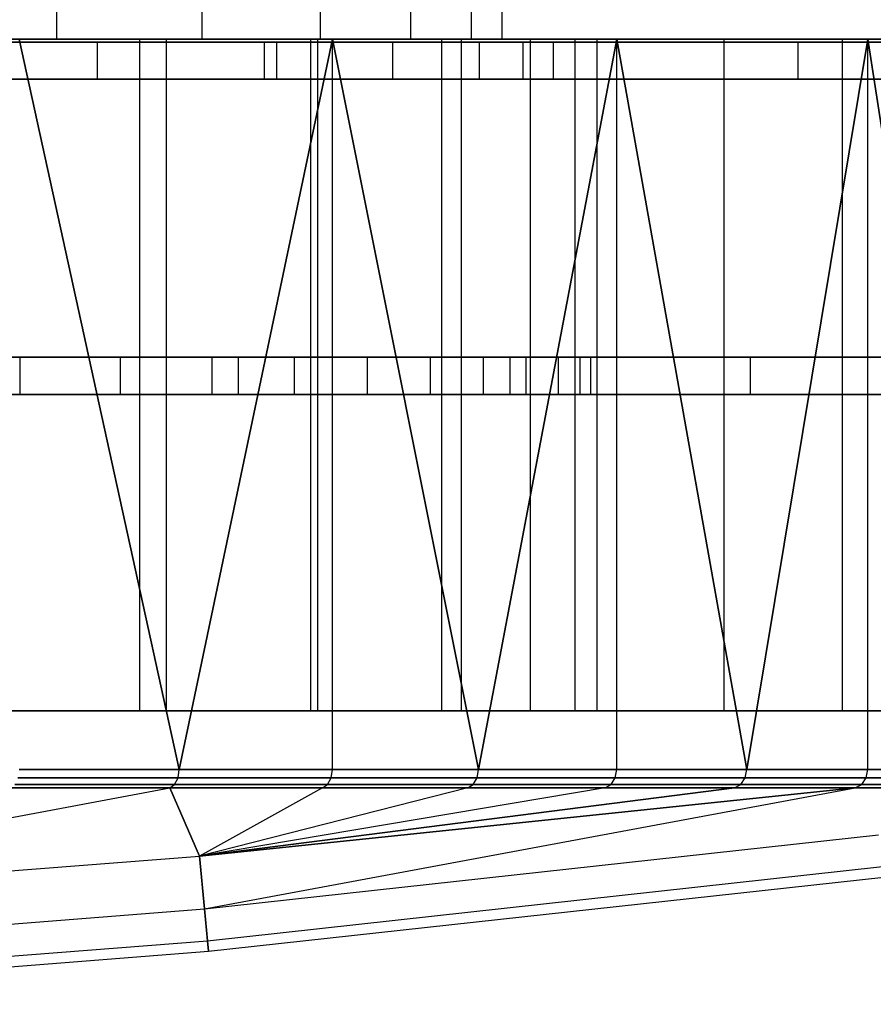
# Model space of a CAD drawing. Extents: x 0.04 to 7.12, y 0.02 to 2.11.
# Tile 15 of 17: x 5.53 to 6.43, y 0.07 to 1.1. Entities that reach past the tile are written whole.
import ezdxf

# ---------------------------------------------------------------- set-up
doc = ezdxf.new("R2010")
doc.units = 0
doc.header["$MEASUREMENT"] = 0
doc.layers.get('0').update_dxf_attribs({"color": 13, "linetype": 'CONTINUOUS'})

# ---------------------------------------------------------------- blocks, each defined once
blk = doc.blocks.new('LAMPA_KINKIET__REDNI_M_STL')
at = {"color": 0}
for p, q in [((5.5656, 1.0839, 5.0303), (5.5656, 2.0681, 5.0303)), ((5.5656, 1.0839, 5.0303), (5.5656, 2.0681, 5.0303)), ((5.5656, 1.0839, 2.1271), (5.5656, 2.0681, 2.1271)), ((5.5656, 1.0839, 2.1271), (5.5656, 2.0681, 2.1271)), ((5.7187, 1.0839, 4.7934), (5.7187, 2.0681, 4.7934)), ((5.7187, 1.0839, 4.7934), (5.7187, 2.0681, 4.7934)), ((5.7187, 1.0839, 2.3641), (5.7187, 2.0681, 2.3641)), ((5.7187, 1.0839, 2.3641), (5.7187, 2.0681, 2.3641)), ((5.8437, 1.0839, 4.5404), (5.8437, 2.0681, 4.5404)), ((5.8437, 1.0839, 4.5404), (5.8437, 2.0681, 4.5404)), ((5.8437, 1.0839, 2.6171), (5.8437, 2.0681, 2.6171)), ((5.8437, 1.0839, 2.6171), (5.8437, 2.0681, 2.6171)), ((5.9389, 1.0839, 4.2748), (5.9389, 2.0681, 4.2748)), ((5.9389, 1.0839, 4.2748), (5.9389, 2.0681, 4.2748)), ((5.9389, 1.0839, 2.8827), (5.9389, 2.0681, 2.8827)), ((5.9389, 1.0839, 2.8827), (5.9389, 2.0681, 2.8827)), ((6.003, 1.0839, 4.0001), (6.003, 2.0681, 4.0001)), ((6.003, 1.0839, 4.0001), (6.003, 2.0681, 4.0001)), ((6.003, 1.0839, 3.1574), (6.003, 2.0681, 3.1574)), ((6.003, 1.0839, 3.1574), (6.003, 2.0681, 3.1574)), ((6.0353, 1.0839, 3.7198), (6.0353, 2.0681, 3.7198)), ((6.0353, 1.0839, 3.4377), (6.0353, 2.0681, 3.4377)), ((6.0353, 1.0839, 3.7198), (6.0353, 2.0681, 3.7198)), ((6.0353, 1.0839, 3.4377), (6.0353, 2.0681, 3.4377)), ((5.3406, 1.0839, 0.5956), (5.681, 1.0839, 0.8249)), ((5.3406, 1.0839, 0.5956), (5.681, 1.0839, 0.8249)), ((5.3864, 1.0839, 5.2482), (5.5656, 1.0839, 5.0303)), ((5.5656, 1.0839, 2.1271), (5.3864, 1.0839, 1.9093)), ((5.5656, 1.0839, 2.1271), (5.3864, 1.0839, 1.9093)), ((5.3864, 1.0839, 5.2482), (5.5656, 1.0839, 5.0303)), ((5.6533, 1.0839, 5.0431), (5.4346, 1.0839, 5.312)), ((5.4346, 1.0839, 1.8455), (5.6533, 1.0839, 2.1143)), ((5.6533, 1.0839, 5.0431), (5.4346, 1.0839, 5.312)), ((5.4346, 1.0839, 1.8455), (5.6533, 1.0839, 2.1143)), ((5.8405, 1.0839, 6.2032), (5.5142, 1.0839, 6.4523)), ((5.8405, 1.0839, 6.2032), (5.5142, 1.0839, 6.4523)), ((5.6947, 0.3133, 0.7366), (5.5258, 1.0839, 0.6184)), ((5.5258, 1.0839, 0.6184), (5.8563, 1.0839, 0.8644)), ((5.6947, 0.3133, 0.7366), (5.5258, 1.0839, 0.6184)), ((5.5258, 1.0839, 6.5391), (5.6947, 0.3133, 6.4209)), ((5.8563, 1.0839, 6.2931), (5.5258, 1.0839, 6.5391)), ((5.5258, 1.0839, 6.5391), (5.6947, 0.3133, 6.4209)), ((5.8563, 1.0839, 6.2931), (5.5258, 1.0839, 6.5391)), ((5.5258, 1.0839, 0.6184), (5.8563, 1.0839, 0.8644)), ((5.5656, 1.0839, 5.0303), (5.7187, 1.0839, 4.7934)), ((5.7187, 1.0839, 2.3641), (5.5656, 1.0839, 2.1271)), ((5.7187, 1.0839, 2.3641), (5.5656, 1.0839, 2.1271)), ((5.5656, 1.0839, 5.0303), (5.7187, 1.0839, 4.7934)), ((5.6533, 0.3752, 5.0431), (5.6533, 1.0839, 5.0431)), ((5.8334, 1.0839, 4.747), (5.6533, 1.0839, 5.0431)), ((5.6533, 0.3752, 5.0431), (5.6533, 1.0839, 5.0431)), ((5.6533, 0.3752, 2.1143), (5.6533, 1.0839, 2.1143)), ((5.6533, 1.0839, 2.1143), (5.8334, 1.0839, 2.4105)), ((5.6533, 0.3752, 2.1143), (5.6533, 1.0839, 2.1143)), ((5.8334, 1.0839, 4.747), (5.6533, 1.0839, 5.0431)), ((5.6533, 1.0839, 2.1143), (5.8334, 1.0839, 2.4105)), ((5.681, 1.0839, 0.8249), (5.992, 1.0839, 1.0929)), ((5.681, 1.0839, 0.8249), (5.992, 1.0839, 1.0929)), ((5.681, 1.0839, 0.8249), (5.681, 0.3752, 0.8249)), ((5.681, 1.0839, 0.8249), (5.681, 0.3752, 0.8249)), ((5.8563, 1.0839, 0.8644), (5.6947, 0.3133, 0.7366)), ((5.8563, 1.0839, 0.8644), (5.6947, 0.3133, 0.7366)), ((5.6947, 0.3133, 6.4209), (5.8563, 1.0839, 6.2931)), ((5.6947, 0.3133, 6.4209), (5.8563, 1.0839, 6.2931)), ((5.7187, 1.0839, 4.7934), (5.8437, 1.0839, 4.5404)), ((5.8437, 1.0839, 2.6171), (5.7187, 1.0839, 2.3641)), ((5.8437, 1.0839, 2.6171), (5.7187, 1.0839, 2.3641)), ((5.7187, 1.0839, 4.7934), (5.8437, 1.0839, 4.5404)), ((5.8334, 0.3752, 4.747), (5.8334, 1.0839, 4.747)), ((5.9715, 1.0839, 4.4291), (5.8334, 1.0839, 4.747)), ((5.8334, 0.3752, 4.747), (5.8334, 1.0839, 4.747)), ((5.8334, 0.3752, 2.4105), (5.8334, 1.0839, 2.4105)), ((5.8334, 1.0839, 2.4105), (5.9715, 1.0839, 2.7284)), ((5.8334, 0.3752, 2.4105), (5.8334, 1.0839, 2.4105)), ((5.9715, 1.0839, 4.4291), (5.8334, 1.0839, 4.747)), ((5.8334, 1.0839, 2.4105), (5.9715, 1.0839, 2.7284)), ((6.135, 1.0839, 5.9173), (5.8405, 1.0839, 6.2032)), ((5.8405, 1.0839, 6.2032), (5.8405, 0.3752, 6.2032)), ((5.8405, 1.0839, 6.2032), (5.8405, 0.3752, 6.2032)), ((6.135, 1.0839, 5.9173), (5.8405, 1.0839, 6.2032)), ((5.8437, 1.0839, 4.5404), (5.9389, 1.0839, 4.2748)), ((5.9389, 1.0839, 2.8827), (5.8437, 1.0839, 2.6171)), ((5.9389, 1.0839, 2.8827), (5.8437, 1.0839, 2.6171)), ((5.8437, 1.0839, 4.5404), (5.9389, 1.0839, 4.2748)), ((6.0103, 0.3133, 1.0014), (5.8563, 1.0839, 0.8644)), ((5.8563, 1.0839, 0.8644), (6.156, 1.0839, 1.1472)), ((6.0103, 0.3133, 1.0014), (5.8563, 1.0839, 0.8644)), ((5.8563, 0.3133, 0.8644), (5.8563, 1.0839, 0.8644)), ((5.8563, 0.3133, 0.8644), (5.8563, 1.0839, 0.8644)), ((5.8563, 1.0839, 6.2931), (6.0103, 0.3133, 6.156)), ((6.156, 1.0839, 6.0103), (5.8563, 1.0839, 6.2931)), ((5.8563, 0.3133, 6.2931), (5.8563, 1.0839, 6.2931)), ((5.8563, 0.3133, 6.2931), (5.8563, 1.0839, 6.2931)), ((5.8563, 1.0839, 6.2931), (6.0103, 0.3133, 6.156)), ((6.156, 1.0839, 6.0103), (5.8563, 1.0839, 6.2931)), ((5.8563, 1.0839, 0.8644), (6.156, 1.0839, 1.1472)), ((5.9389, 1.0839, 4.2748), (6.003, 1.0839, 4.0001)), ((6.003, 1.0839, 3.1574), (5.9389, 1.0839, 2.8827)), ((6.003, 1.0839, 3.1574), (5.9389, 1.0839, 2.8827)), ((5.9389, 1.0839, 4.2748), (6.003, 1.0839, 4.0001)), ((5.9715, 0.3752, 4.4291), (5.9715, 1.0839, 4.4291)), ((6.065, 1.0839, 4.0954), (5.9715, 1.0839, 4.4291)), ((5.9715, 0.3752, 4.4291), (5.9715, 1.0839, 4.4291)), ((5.9715, 0.3752, 2.7284), (5.9715, 1.0839, 2.7284)), ((5.9715, 1.0839, 2.7284), (6.065, 1.0839, 3.0621)), ((5.9715, 0.3752, 2.7284), (5.9715, 1.0839, 2.7284)), ((6.065, 1.0839, 4.0954), (5.9715, 1.0839, 4.4291)), ((5.9715, 1.0839, 2.7284), (6.065, 1.0839, 3.0621)), ((5.992, 1.0839, 1.0929), (6.2691, 1.0839, 1.3958)), ((5.992, 1.0839, 1.0929), (6.2691, 1.0839, 1.3958)), ((5.992, 1.0839, 1.0929), (5.992, 0.3752, 1.0929)), ((5.992, 1.0839, 1.0929), (5.992, 0.3752, 1.0929)), ((6.003, 1.0839, 4.0001), (6.0353, 1.0839, 3.7198)), ((6.0353, 1.0839, 3.4377), (6.003, 1.0839, 3.1574)), ((6.0353, 1.0839, 3.4377), (6.003, 1.0839, 3.1574)), ((6.003, 1.0839, 4.0001), (6.0353, 1.0839, 3.7198)), ((6.156, 1.0839, 1.1472), (6.0103, 0.3133, 1.0014)), ((6.156, 1.0839, 1.1472), (6.0103, 0.3133, 1.0014)), ((6.0103, 0.3133, 6.156), (6.156, 1.0839, 6.0103)), ((6.0103, 0.3133, 6.156), (6.156, 1.0839, 6.0103)), ((6.0353, 1.0839, 3.7198), (6.0353, 1.0839, 3.4377)), ((6.0353, 1.0839, 3.7198), (6.0353, 1.0839, 3.4377)), ((6.065, 0.3752, 4.0954), (6.065, 1.0839, 4.0954)), ((6.1122, 1.0839, 3.752), (6.065, 1.0839, 4.0954)), ((6.065, 0.3752, 4.0954), (6.065, 1.0839, 4.0954)), ((6.065, 0.3752, 3.0621), (6.065, 1.0839, 3.0621)), ((6.065, 1.0839, 3.0621), (6.1122, 1.0839, 3.4054)), ((6.065, 0.3752, 3.0621), (6.065, 1.0839, 3.0621)), ((6.1122, 1.0839, 3.752), (6.065, 1.0839, 4.0954)), ((6.065, 1.0839, 3.0621), (6.1122, 1.0839, 3.4054)), ((6.1122, 0.3752, 3.752), (6.1122, 1.0839, 3.752)), ((6.1122, 0.3752, 3.4054), (6.1122, 1.0839, 3.4054)), ((6.1122, 1.0839, 3.4054), (6.1122, 1.0839, 3.752)), ((6.1122, 0.3752, 3.752), (6.1122, 1.0839, 3.752)), ((6.1122, 0.3752, 3.4054), (6.1122, 1.0839, 3.4054)), ((6.1122, 1.0839, 3.4054), (6.1122, 1.0839, 3.752)), ((6.3937, 1.0839, 5.5985), (6.135, 1.0839, 5.9173)), ((6.135, 1.0839, 5.9173), (6.135, 0.3752, 5.9173)), ((6.135, 1.0839, 5.9173), (6.135, 0.3752, 5.9173)), ((6.3937, 1.0839, 5.5985), (6.135, 1.0839, 5.9173)), ((6.2931, 0.3133, 1.3011), (6.156, 1.0839, 1.1472)), ((6.156, 1.0839, 1.1472), (6.4209, 1.0839, 1.4628)), ((6.2931, 0.3133, 1.3011), (6.156, 1.0839, 1.1472)), ((6.156, 0.3133, 1.1472), (6.156, 1.0839, 1.1472)), ((6.156, 0.3133, 1.1472), (6.156, 1.0839, 1.1472)), ((6.156, 1.0839, 6.0103), (6.2931, 0.3133, 5.8563)), ((6.4209, 1.0839, 5.6947), (6.156, 1.0839, 6.0103)), ((6.156, 0.3133, 6.0103), (6.156, 1.0839, 6.0103)), ((6.156, 0.3133, 6.0103), (6.156, 1.0839, 6.0103)), ((6.156, 1.0839, 6.0103), (6.2931, 0.3133, 5.8563)), ((6.4209, 1.0839, 5.6947), (6.156, 1.0839, 6.0103)), ((6.156, 1.0839, 1.1472), (6.4209, 1.0839, 1.4628)), ((6.2691, 1.0839, 1.3958), (6.5084, 1.0839, 1.7293)), ((6.2691, 1.0839, 1.3958), (6.5084, 1.0839, 1.7293)), ((6.2691, 1.0839, 1.3958), (6.2691, 0.3752, 1.3958)), ((6.2691, 1.0839, 1.3958), (6.2691, 0.3752, 1.3958)), ((6.4209, 1.0839, 1.4628), (6.2931, 0.3133, 1.3011)), ((6.4209, 1.0839, 1.4628), (6.2931, 0.3133, 1.3011)), ((6.2931, 0.3133, 5.8563), (6.4209, 1.0839, 5.6947)), ((6.2931, 0.3133, 5.8563), (6.4209, 1.0839, 5.6947)), ((6.6128, 1.0839, 5.2514), (6.3937, 1.0839, 5.5985)), ((6.3937, 1.0839, 5.5985), (6.3937, 0.3752, 5.5985)), ((6.3937, 1.0839, 5.5985), (6.3937, 0.3752, 5.5985)), ((6.6128, 1.0839, 5.2514), (6.3937, 1.0839, 5.5985)), ((6.5391, 0.3133, 1.6317), (6.4209, 1.0839, 1.4628)), ((6.4209, 1.0839, 1.4628), (6.6473, 1.0839, 1.8071)), ((6.5391, 0.3133, 1.6317), (6.4209, 1.0839, 1.4628)), ((6.4209, 0.3133, 1.4628), (6.4209, 1.0839, 1.4628)), ((6.4209, 0.3133, 1.4628), (6.4209, 1.0839, 1.4628)), ((6.4209, 1.0839, 5.6947), (6.5391, 0.3133, 5.5258)), ((6.6473, 1.0839, 5.3504), (6.4209, 1.0839, 5.6947)), ((6.4209, 0.3133, 5.6947), (6.4209, 1.0839, 5.6947)), ((6.4209, 0.3133, 5.6947), (6.4209, 1.0839, 5.6947)), ((6.4209, 1.0839, 5.6947), (6.5391, 0.3133, 5.5258)), ((6.6473, 1.0839, 5.3504), (6.4209, 1.0839, 5.6947)), ((6.4209, 1.0839, 1.4628), (6.6473, 1.0839, 1.8071)), ((5.5271, 0.7482, 5.226), (5.2902, 0.7482, 5.471)), ((5.5271, 0.7482, 5.226), (5.2902, 0.7482, 5.471)), ((5.4127, 0.7482, 1.805), (5.6328, 0.7482, 2.0653)), ((5.4127, 0.7482, 1.805), (5.6328, 0.7482, 2.0653)), ((5.7568, 0.7482, 0.983), (5.4407, 0.7482, 0.7477)), ((5.4407, 0.7482, 6.4098), (5.7568, 0.7482, 6.1745)), ((5.7568, 0.7482, 0.983), (5.4407, 0.7482, 0.7477)), ((5.4407, 0.7482, 6.4098), (5.7568, 0.7482, 6.1745)), ((5.7293, 0.7482, 4.9516), (5.5271, 0.7482, 5.226)), ((5.5271, 0.7088, 5.226), (5.5271, 0.7482, 5.226)), ((5.7293, 0.7482, 4.9516), (5.5271, 0.7482, 5.226)), ((5.5271, 0.7088, 5.226), (5.5271, 0.7482, 5.226)), ((5.6328, 0.7482, 2.0653), (5.8162, 0.7482, 2.3526)), ((5.6328, 0.7088, 2.0653), (5.6328, 0.7482, 2.0653)), ((5.6328, 0.7088, 2.0653), (5.6328, 0.7482, 2.0653)), ((5.6328, 0.7482, 2.0653), (5.8162, 0.7482, 2.3526)), ((5.8931, 0.7482, 4.6527), (5.7293, 0.7482, 4.9516)), ((5.7293, 0.7088, 4.9516), (5.7293, 0.7482, 4.9516)), ((5.8931, 0.7482, 4.6527), (5.7293, 0.7482, 4.9516)), ((5.7293, 0.7088, 4.9516), (5.7293, 0.7482, 4.9516)), ((5.7568, 0.7482, 6.1745), (6.0434, 0.7482, 5.904)), ((6.0434, 0.7482, 1.2534), (5.7568, 0.7482, 0.983)), ((5.7568, 0.7482, 0.983), (5.7568, 0.7088, 0.983)), ((6.0434, 0.7482, 1.2534), (5.7568, 0.7482, 0.983)), ((5.7568, 0.7482, 0.983), (5.7568, 0.7088, 0.983)), ((5.7568, 0.7482, 6.1745), (6.0434, 0.7482, 5.904)), ((5.7568, 0.7482, 6.1745), (5.7568, 0.7088, 6.1745)), ((5.7568, 0.7482, 6.1745), (5.7568, 0.7088, 6.1745)), ((5.8162, 0.7482, 2.3526), (5.9596, 0.7482, 2.6618)), ((5.8162, 0.7088, 2.3526), (5.8162, 0.7482, 2.3526)), ((5.8162, 0.7088, 2.3526), (5.8162, 0.7482, 2.3526)), ((5.8162, 0.7482, 2.3526), (5.9596, 0.7482, 2.6618)), ((6.0156, 0.7482, 4.3347), (5.8931, 0.7482, 4.6527)), ((5.8931, 0.7088, 4.6527), (5.8931, 0.7482, 4.6527)), ((6.0156, 0.7482, 4.3347), (5.8931, 0.7482, 4.6527)), ((5.8931, 0.7088, 4.6527), (5.8931, 0.7482, 4.6527)), ((5.9596, 0.7482, 2.6618), (6.0606, 0.7482, 2.9873)), ((5.9596, 0.7088, 2.6618), (5.9596, 0.7482, 2.6618)), ((5.9596, 0.7088, 2.6618), (5.9596, 0.7482, 2.6618)), ((5.9596, 0.7482, 2.6618), (6.0606, 0.7482, 2.9873)), ((6.0946, 0.7482, 4.0031), (6.0156, 0.7482, 4.3347)), ((6.0156, 0.7088, 4.3347), (6.0156, 0.7482, 4.3347)), ((6.0946, 0.7482, 4.0031), (6.0156, 0.7482, 4.3347)), ((6.0156, 0.7088, 4.3347), (6.0156, 0.7482, 4.3347)), ((6.0434, 0.7482, 5.904), (6.2967, 0.7482, 5.6022)), ((6.2967, 0.7482, 1.5553), (6.0434, 0.7482, 1.2534)), ((6.0434, 0.7482, 1.2534), (6.0434, 0.7088, 1.2534)), ((6.2967, 0.7482, 1.5553), (6.0434, 0.7482, 1.2534)), ((6.0434, 0.7482, 1.2534), (6.0434, 0.7088, 1.2534)), ((6.0434, 0.7482, 5.904), (6.2967, 0.7482, 5.6022)), ((6.0434, 0.7482, 5.904), (6.0434, 0.7088, 5.904)), ((6.0434, 0.7482, 5.904), (6.0434, 0.7088, 5.904)), ((6.0606, 0.7482, 2.9873), (6.1173, 0.7482, 3.3234)), ((6.0606, 0.7088, 2.9873), (6.0606, 0.7482, 2.9873)), ((6.0606, 0.7088, 2.9873), (6.0606, 0.7482, 2.9873)), ((6.0606, 0.7482, 2.9873), (6.1173, 0.7482, 3.3234)), ((6.1287, 0.7482, 3.664), (6.0946, 0.7482, 4.0031)), ((6.0946, 0.7088, 4.0031), (6.0946, 0.7482, 4.0031)), ((6.1287, 0.7482, 3.664), (6.0946, 0.7482, 4.0031)), ((6.0946, 0.7088, 4.0031), (6.0946, 0.7482, 4.0031)), ((6.1173, 0.7482, 3.3234), (6.1287, 0.7482, 3.664)), ((6.1173, 0.7088, 3.3234), (6.1173, 0.7482, 3.3234)), ((6.1173, 0.7088, 3.3234), (6.1173, 0.7482, 3.3234)), ((6.1173, 0.7482, 3.3234), (6.1287, 0.7482, 3.664)), ((6.1287, 0.7088, 3.664), (6.1287, 0.7482, 3.664)), ((6.1287, 0.7088, 3.664), (6.1287, 0.7482, 3.664)), ((6.2967, 0.7482, 5.6022), (6.5132, 0.7482, 5.273)), ((6.5132, 0.7482, 1.8845), (6.2967, 0.7482, 1.5553)), ((6.2967, 0.7482, 1.5553), (6.2967, 0.7088, 1.5553)), ((6.5132, 0.7482, 1.8845), (6.2967, 0.7482, 1.5553)), ((6.2967, 0.7482, 1.5553), (6.2967, 0.7088, 1.5553)), ((6.2967, 0.7482, 5.6022), (6.5132, 0.7482, 5.273)), ((6.2967, 0.7482, 5.6022), (6.2967, 0.7088, 5.6022)), ((6.2967, 0.7482, 5.6022), (6.2967, 0.7088, 5.6022)), ((5.2902, 0.7088, 5.471), (5.5271, 0.7088, 5.226)), ((5.2902, 0.7088, 5.471), (5.5271, 0.7088, 5.226)), ((5.6328, 0.7088, 2.0653), (5.4127, 0.7088, 1.805)), ((5.6328, 0.7088, 2.0653), (5.4127, 0.7088, 1.805)), ((5.7568, 0.7088, 6.1745), (5.4407, 0.7088, 6.4098)), ((5.4407, 0.7088, 0.7477), (5.7568, 0.7088, 0.983)), ((5.4407, 0.7088, 0.7477), (5.7568, 0.7088, 0.983)), ((5.7568, 0.7088, 6.1745), (5.4407, 0.7088, 6.4098)), ((5.5271, 0.7088, 5.226), (5.7293, 0.7088, 4.9516)), ((5.5271, 0.7088, 5.226), (5.7293, 0.7088, 4.9516)), ((5.8162, 0.7088, 2.3526), (5.6328, 0.7088, 2.0653)), ((5.8162, 0.7088, 2.3526), (5.6328, 0.7088, 2.0653)), ((5.7293, 0.7088, 4.9516), (5.8931, 0.7088, 4.6527)), ((5.7293, 0.7088, 4.9516), (5.8931, 0.7088, 4.6527)), ((6.0434, 0.7088, 5.904), (5.7568, 0.7088, 6.1745)), ((5.7568, 0.7088, 0.983), (6.0434, 0.7088, 1.2534)), ((5.7568, 0.7088, 0.983), (6.0434, 0.7088, 1.2534)), ((6.0434, 0.7088, 5.904), (5.7568, 0.7088, 6.1745)), ((5.9596, 0.7088, 2.6618), (5.8162, 0.7088, 2.3526)), ((5.9596, 0.7088, 2.6618), (5.8162, 0.7088, 2.3526)), ((5.8931, 0.7088, 4.6527), (6.0156, 0.7088, 4.3347)), ((5.8931, 0.7088, 4.6527), (6.0156, 0.7088, 4.3347)), ((6.0606, 0.7088, 2.9873), (5.9596, 0.7088, 2.6618)), ((6.0606, 0.7088, 2.9873), (5.9596, 0.7088, 2.6618)), ((6.0156, 0.7088, 4.3347), (6.0946, 0.7088, 4.0031)), ((6.0156, 0.7088, 4.3347), (6.0946, 0.7088, 4.0031)), ((6.2967, 0.7088, 5.6022), (6.0434, 0.7088, 5.904)), ((6.0434, 0.7088, 1.2534), (6.2967, 0.7088, 1.5553)), ((6.0434, 0.7088, 1.2534), (6.2967, 0.7088, 1.5553)), ((6.2967, 0.7088, 5.6022), (6.0434, 0.7088, 5.904)), ((6.1173, 0.7088, 3.3234), (6.0606, 0.7088, 2.9873)), ((6.1173, 0.7088, 3.3234), (6.0606, 0.7088, 2.9873)), ((6.0946, 0.7088, 4.0031), (6.1287, 0.7088, 3.664)), ((6.0946, 0.7088, 4.0031), (6.1287, 0.7088, 3.664)), ((6.1287, 0.7088, 3.664), (6.1173, 0.7088, 3.3234)), ((6.1287, 0.7088, 3.664), (6.1173, 0.7088, 3.3234)), ((6.5132, 0.7088, 5.273), (6.2967, 0.7088, 5.6022)), ((6.2967, 0.7088, 1.5553), (6.5132, 0.7088, 1.8845)), ((6.2967, 0.7088, 1.5553), (6.5132, 0.7088, 1.8845)), ((6.5132, 0.7088, 5.273), (6.2967, 0.7088, 5.6022)), ((5.3406, 0.3752, 0.5956), (5.681, 0.3752, 0.8249)), ((5.3406, 0.3752, 0.5956), (5.681, 0.3752, 0.8249)), ((5.4346, 0.3752, 1.8455), (5.6533, 0.3752, 2.1143)), ((5.6533, 0.3752, 5.0431), (5.4346, 0.3752, 5.312)), ((5.6533, 0.3752, 5.0431), (5.4346, 0.3752, 5.312)), ((5.4346, 0.3752, 1.8455), (5.6533, 0.3752, 2.1143)), ((5.8405, 0.3752, 6.2032), (5.5142, 0.3752, 6.4523)), ((5.8405, 0.3752, 6.2032), (5.5142, 0.3752, 6.4523)), ((5.6533, 0.3752, 2.1143), (5.8334, 0.3752, 2.4105)), ((5.8334, 0.3752, 4.747), (5.6533, 0.3752, 5.0431)), ((5.8334, 0.3752, 4.747), (5.6533, 0.3752, 5.0431)), ((5.6533, 0.3752, 2.1143), (5.8334, 0.3752, 2.4105)), ((5.681, 0.3752, 0.8249), (5.992, 0.3752, 1.0929)), ((5.681, 0.3752, 0.8249), (5.992, 0.3752, 1.0929)), ((5.8334, 0.3752, 2.4105), (5.9715, 0.3752, 2.7284)), ((5.9715, 0.3752, 4.4291), (5.8334, 0.3752, 4.747)), ((5.9715, 0.3752, 4.4291), (5.8334, 0.3752, 4.747)), ((5.8334, 0.3752, 2.4105), (5.9715, 0.3752, 2.7284)), ((6.135, 0.3752, 5.9173), (5.8405, 0.3752, 6.2032)), ((6.135, 0.3752, 5.9173), (5.8405, 0.3752, 6.2032)), ((5.9715, 0.3752, 2.7284), (6.065, 0.3752, 3.0621)), ((6.065, 0.3752, 4.0954), (5.9715, 0.3752, 4.4291)), ((6.065, 0.3752, 4.0954), (5.9715, 0.3752, 4.4291)), ((5.9715, 0.3752, 2.7284), (6.065, 0.3752, 3.0621)), ((5.992, 0.3752, 1.0929), (6.2691, 0.3752, 1.3958)), ((5.992, 0.3752, 1.0929), (6.2691, 0.3752, 1.3958)), ((6.065, 0.3752, 3.0621), (6.1122, 0.3752, 3.4054)), ((6.1122, 0.3752, 3.752), (6.065, 0.3752, 4.0954)), ((6.1122, 0.3752, 3.752), (6.065, 0.3752, 4.0954)), ((6.065, 0.3752, 3.0621), (6.1122, 0.3752, 3.4054)), ((6.1122, 0.3752, 3.4054), (6.1122, 0.3752, 3.752)), ((6.1122, 0.3752, 3.4054), (6.1122, 0.3752, 3.752)), ((6.3937, 0.3752, 5.5985), (6.135, 0.3752, 5.9173)), ((6.3937, 0.3752, 5.5985), (6.135, 0.3752, 5.9173)), ((6.2691, 0.3752, 1.3958), (6.5084, 0.3752, 1.7293)), ((6.2691, 0.3752, 1.3958), (6.5084, 0.3752, 1.7293)), ((6.6128, 0.3752, 5.2514), (6.3937, 0.3752, 5.5985)), ((6.6128, 0.3752, 5.2514), (6.3937, 0.3752, 5.5985)), ((5.6947, 0.3133, 0.7366), (5.5258, 0.3133, 0.6184)), ((5.5258, 0.3133, 6.5391), (5.6947, 0.3133, 6.4209)), ((5.5258, 0.3133, 6.5391), (5.6947, 0.3133, 6.4209)), ((5.6947, 0.3133, 0.7366), (5.5258, 0.3133, 0.6184)), ((5.6934, 0.3044, 6.4192), (5.6947, 0.3133, 6.4209)), ((5.6934, 0.3044, 6.4192), (5.6947, 0.3133, 6.4209)), ((5.6934, 0.3044, 0.7383), (5.6947, 0.3133, 0.7366)), ((5.6934, 0.3044, 0.7383), (5.6947, 0.3133, 0.7366)), ((5.8563, 0.3133, 0.8644), (5.6947, 0.3133, 0.7366)), ((5.6947, 0.3133, 6.4209), (5.8563, 0.3133, 6.2931)), ((5.6947, 0.3133, 6.4209), (5.8563, 0.3133, 6.2931)), ((5.8563, 0.3133, 0.8644), (5.6947, 0.3133, 0.7366)), ((5.8549, 0.3044, 6.2914), (5.8563, 0.3133, 6.2931)), ((5.8549, 0.3044, 6.2914), (5.8563, 0.3133, 6.2931)), ((5.8549, 0.3044, 0.8661), (5.8563, 0.3133, 0.8644)), ((5.8549, 0.3044, 0.8661), (5.8563, 0.3133, 0.8644)), ((6.0103, 0.3133, 1.0014), (5.8563, 0.3133, 0.8644)), ((5.8563, 0.3133, 6.2931), (6.0103, 0.3133, 6.156)), ((5.8563, 0.3133, 6.2931), (6.0103, 0.3133, 6.156)), ((6.0103, 0.3133, 1.0014), (5.8563, 0.3133, 0.8644)), ((6.0088, 0.3044, 6.1545), (6.0103, 0.3133, 6.156)), ((6.0088, 0.3044, 6.1545), (6.0103, 0.3133, 6.156)), ((6.0088, 0.3044, 1.003), (6.0103, 0.3133, 1.0014)), ((6.0088, 0.3044, 1.003), (6.0103, 0.3133, 1.0014)), ((6.156, 0.3133, 1.1472), (6.0103, 0.3133, 1.0014)), ((6.0103, 0.3133, 6.156), (6.156, 0.3133, 6.0103)), ((6.0103, 0.3133, 6.156), (6.156, 0.3133, 6.0103)), ((6.156, 0.3133, 1.1472), (6.0103, 0.3133, 1.0014)), ((6.1545, 0.3044, 6.0088), (6.156, 0.3133, 6.0103)), ((6.1545, 0.3044, 6.0088), (6.156, 0.3133, 6.0103)), ((6.1545, 0.3044, 1.1487), (6.156, 0.3133, 1.1472)), ((6.1545, 0.3044, 1.1487), (6.156, 0.3133, 1.1472)), ((6.2931, 0.3133, 1.3011), (6.156, 0.3133, 1.1472)), ((6.156, 0.3133, 6.0103), (6.2931, 0.3133, 5.8563)), ((6.156, 0.3133, 6.0103), (6.2931, 0.3133, 5.8563)), ((6.2931, 0.3133, 1.3011), (6.156, 0.3133, 1.1472)), ((6.2914, 0.3044, 5.8549), (6.2931, 0.3133, 5.8563)), ((6.2914, 0.3044, 5.8549), (6.2931, 0.3133, 5.8563)), ((6.2914, 0.3044, 1.3025), (6.2931, 0.3133, 1.3011)), ((6.2914, 0.3044, 1.3025), (6.2931, 0.3133, 1.3011)), ((6.4209, 0.3133, 1.4628), (6.2931, 0.3133, 1.3011)), ((6.2931, 0.3133, 5.8563), (6.4209, 0.3133, 5.6947)), ((6.2931, 0.3133, 5.8563), (6.4209, 0.3133, 5.6947)), ((6.4209, 0.3133, 1.4628), (6.2931, 0.3133, 1.3011)), ((6.4192, 0.3044, 5.6934), (6.4209, 0.3133, 5.6947)), ((6.4192, 0.3044, 5.6934), (6.4209, 0.3133, 5.6947)), ((6.4192, 0.3044, 1.4641), (6.4209, 0.3133, 1.4628)), ((6.4192, 0.3044, 1.4641), (6.4209, 0.3133, 1.4628)), ((6.5391, 0.3133, 1.6317), (6.4209, 0.3133, 1.4628)), ((6.4209, 0.3133, 5.6947), (6.5391, 0.3133, 5.5258)), ((6.4209, 0.3133, 5.6947), (6.5391, 0.3133, 5.5258)), ((6.5391, 0.3133, 1.6317), (6.4209, 0.3133, 1.4628)), ((5.5246, 0.3044, 6.5373), (5.6934, 0.3044, 6.4192)), ((5.6934, 0.3044, 0.7383), (5.5246, 0.3044, 0.6201)), ((5.5246, 0.3044, 6.5373), (5.6934, 0.3044, 6.4192)), ((5.6934, 0.3044, 0.7383), (5.5246, 0.3044, 0.6201)), ((5.6898, 0.2974, 6.4144), (5.6934, 0.3044, 6.4192)), ((5.6898, 0.2974, 6.4144), (5.6934, 0.3044, 6.4192)), ((5.6898, 0.2974, 0.7431), (5.6934, 0.3044, 0.7383)), ((5.6898, 0.2974, 0.7431), (5.6934, 0.3044, 0.7383)), ((5.6934, 0.3044, 6.4192), (5.8549, 0.3044, 6.2914)), ((5.8549, 0.3044, 0.8661), (5.6934, 0.3044, 0.7383)), ((5.6934, 0.3044, 6.4192), (5.8549, 0.3044, 6.2914)), ((5.8549, 0.3044, 0.8661), (5.6934, 0.3044, 0.7383)), ((5.8511, 0.2974, 6.2868), (5.8549, 0.3044, 6.2914)), ((5.8511, 0.2974, 6.2868), (5.8549, 0.3044, 6.2914)), ((5.8511, 0.2974, 0.8706), (5.8549, 0.3044, 0.8661)), ((5.8511, 0.2974, 0.8706), (5.8549, 0.3044, 0.8661)), ((5.8549, 0.3044, 6.2914), (6.0088, 0.3044, 6.1545)), ((6.0088, 0.3044, 1.003), (5.8549, 0.3044, 0.8661)), ((5.8549, 0.3044, 6.2914), (6.0088, 0.3044, 6.1545)), ((6.0088, 0.3044, 1.003), (5.8549, 0.3044, 0.8661)), ((6.0047, 0.2974, 6.1501), (6.0088, 0.3044, 6.1545)), ((6.0047, 0.2974, 6.1501), (6.0088, 0.3044, 6.1545)), ((6.0047, 0.2974, 1.0074), (6.0088, 0.3044, 1.003)), ((6.0047, 0.2974, 1.0074), (6.0088, 0.3044, 1.003)), ((6.0088, 0.3044, 6.1545), (6.1545, 0.3044, 6.0088)), ((6.1545, 0.3044, 1.1487), (6.0088, 0.3044, 1.003)), ((6.0088, 0.3044, 6.1545), (6.1545, 0.3044, 6.0088)), ((6.1545, 0.3044, 1.1487), (6.0088, 0.3044, 1.003)), ((6.1501, 0.2974, 6.0047), (6.1545, 0.3044, 6.0088)), ((6.1501, 0.2974, 6.0047), (6.1545, 0.3044, 6.0088)), ((6.1501, 0.2974, 1.1528), (6.1545, 0.3044, 1.1487)), ((6.1501, 0.2974, 1.1528), (6.1545, 0.3044, 1.1487)), ((6.1545, 0.3044, 6.0088), (6.2914, 0.3044, 5.8549)), ((6.2914, 0.3044, 1.3025), (6.1545, 0.3044, 1.1487)), ((6.1545, 0.3044, 6.0088), (6.2914, 0.3044, 5.8549)), ((6.2914, 0.3044, 1.3025), (6.1545, 0.3044, 1.1487)), ((6.2868, 0.2974, 5.8511), (6.2914, 0.3044, 5.8549)), ((6.2868, 0.2974, 5.8511), (6.2914, 0.3044, 5.8549)), ((6.2868, 0.2974, 1.3064), (6.2914, 0.3044, 1.3025)), ((6.2868, 0.2974, 1.3064), (6.2914, 0.3044, 1.3025)), ((6.2914, 0.3044, 5.8549), (6.4192, 0.3044, 5.6934)), ((6.4192, 0.3044, 1.4641), (6.2914, 0.3044, 1.3025)), ((6.2914, 0.3044, 5.8549), (6.4192, 0.3044, 5.6934)), ((6.4192, 0.3044, 1.4641), (6.2914, 0.3044, 1.3025)), ((6.4144, 0.2974, 5.6898), (6.4192, 0.3044, 5.6934)), ((6.4144, 0.2974, 5.6898), (6.4192, 0.3044, 5.6934)), ((6.4144, 0.2974, 1.4677), (6.4192, 0.3044, 1.4641)), ((6.4144, 0.2974, 1.4677), (6.4192, 0.3044, 1.4641)), ((6.4192, 0.3044, 5.6934), (6.5373, 0.3044, 5.5246)), ((6.5373, 0.3044, 1.6328), (6.4192, 0.3044, 1.4641)), ((6.4192, 0.3044, 5.6934), (6.5373, 0.3044, 5.5246)), ((6.5373, 0.3044, 1.6328), (6.4192, 0.3044, 1.4641)), ((5.0048, 0.1663, 5.7255), (5.6847, 0.2939, 6.4075)), ((5.0048, 0.1663, 5.7255), (5.6847, 0.2939, 6.4075)), ((5.0048, 0.1663, 1.432), (5.6847, 0.2939, 0.7499)), ((5.0048, 0.1663, 1.432), (5.6847, 0.2939, 0.7499)), ((5.6847, 0.2939, 6.4075), (5.5167, 0.2939, 6.5252)), ((5.5167, 0.2939, 0.6323), (5.6847, 0.2939, 0.7499)), ((5.6847, 0.2939, 6.4075), (5.5167, 0.2939, 6.5252)), ((5.5167, 0.2939, 0.6323), (5.6847, 0.2939, 0.7499)), ((5.5213, 0.2974, 6.5323), (5.6898, 0.2974, 6.4144)), ((5.6898, 0.2974, 0.7431), (5.5213, 0.2974, 0.6252)), ((5.5213, 0.2974, 6.5323), (5.6898, 0.2974, 6.4144)), ((5.6898, 0.2974, 0.7431), (5.5213, 0.2974, 0.6252)), ((5.6847, 0.2939, 6.4075), (5.6898, 0.2974, 6.4144)), ((5.6847, 0.2939, 6.4075), (5.6898, 0.2974, 6.4144)), ((5.6847, 0.2939, 0.7499), (5.6898, 0.2974, 0.7431)), ((5.6847, 0.2939, 0.7499), (5.6898, 0.2974, 0.7431)), ((5.6847, 0.2939, 0.7499), (5.8456, 0.2939, 0.8772)), ((5.7161, 0.222, 1.432), (5.6847, 0.2939, 0.7499)), ((5.8456, 0.2939, 6.2803), (5.6847, 0.2939, 6.4075)), ((5.6847, 0.2939, 6.4075), (5.7161, 0.222, 5.7255)), ((5.6847, 0.2939, 6.4075), (5.7161, 0.222, 5.7255)), ((5.7161, 0.222, 1.432), (5.6847, 0.2939, 0.7499)), ((5.8456, 0.2939, 6.2803), (5.6847, 0.2939, 6.4075)), ((5.6847, 0.2939, 0.7499), (5.8456, 0.2939, 0.8772)), ((5.6898, 0.2974, 6.4144), (5.8511, 0.2974, 6.2868)), ((5.8511, 0.2974, 0.8706), (5.6898, 0.2974, 0.7431)), ((5.6898, 0.2974, 6.4144), (5.8511, 0.2974, 6.2868)), ((5.8511, 0.2974, 0.8706), (5.6898, 0.2974, 0.7431)), ((6.4075, 0.2939, 5.6847), (5.7161, 0.222, 5.7255)), ((6.4075, 0.2939, 5.6847), (5.7161, 0.222, 5.7255)), ((6.2803, 0.2939, 5.8456), (5.7161, 0.222, 5.7255)), ((6.1439, 0.2939, 5.9989), (5.7161, 0.222, 5.7255)), ((6.2803, 0.2939, 5.8456), (5.7161, 0.222, 5.7255)), ((6.1439, 0.2939, 5.9989), (5.7161, 0.222, 5.7255)), ((5.9989, 0.2939, 6.1439), (5.7161, 0.222, 5.7255)), ((5.9989, 0.2939, 6.1439), (5.7161, 0.222, 5.7255)), ((5.8456, 0.2939, 6.2803), (5.7161, 0.222, 5.7255)), ((5.8456, 0.2939, 0.8772), (5.7161, 0.222, 1.432)), ((5.8456, 0.2939, 0.8772), (5.7161, 0.222, 1.432)), ((5.9989, 0.2939, 1.0135), (5.7161, 0.222, 1.432)), ((5.9989, 0.2939, 1.0135), (5.7161, 0.222, 1.432)), ((6.1439, 0.2939, 1.1586), (5.7161, 0.222, 1.432)), ((5.7161, 0.222, 1.432), (6.4075, 0.2939, 1.4728)), ((5.7161, 0.222, 1.432), (6.4075, 0.2939, 1.4728)), ((5.7161, 0.222, 1.432), (6.2803, 0.2939, 1.3119)), ((5.7161, 0.222, 1.432), (6.2803, 0.2939, 1.3119)), ((6.1439, 0.2939, 1.1586), (5.7161, 0.222, 1.432)), ((5.8456, 0.2939, 6.2803), (5.7161, 0.222, 5.7255)), ((5.7213, 0.1663, 5.0111), (6.4075, 0.2939, 5.6847)), ((5.7213, 0.1663, 2.1464), (6.4075, 0.2939, 1.4728)), ((5.7213, 0.1663, 5.0111), (6.4075, 0.2939, 5.6847)), ((5.7213, 0.1663, 2.1464), (6.4075, 0.2939, 1.4728)), ((5.8456, 0.2939, 6.2803), (5.8511, 0.2974, 6.2868)), ((5.8456, 0.2939, 6.2803), (5.8511, 0.2974, 6.2868)), ((5.8456, 0.2939, 0.8772), (5.8511, 0.2974, 0.8706)), ((5.8456, 0.2939, 0.8772), (5.8511, 0.2974, 0.8706)), ((5.9989, 0.2939, 6.1439), (5.8456, 0.2939, 6.2803)), ((5.8456, 0.2939, 0.8772), (5.9989, 0.2939, 1.0135)), ((5.9989, 0.2939, 6.1439), (5.8456, 0.2939, 6.2803)), ((5.8456, 0.2939, 0.8772), (5.9989, 0.2939, 1.0135)), ((5.8511, 0.2974, 6.2868), (6.0047, 0.2974, 6.1501)), ((6.0047, 0.2974, 1.0074), (5.8511, 0.2974, 0.8706)), ((5.8511, 0.2974, 6.2868), (6.0047, 0.2974, 6.1501)), ((6.0047, 0.2974, 1.0074), (5.8511, 0.2974, 0.8706)), ((5.9989, 0.2939, 6.1439), (6.0047, 0.2974, 6.1501)), ((5.9989, 0.2939, 6.1439), (6.0047, 0.2974, 6.1501)), ((5.9989, 0.2939, 1.0135), (6.0047, 0.2974, 1.0074)), ((5.9989, 0.2939, 1.0135), (6.0047, 0.2974, 1.0074)), ((6.1439, 0.2939, 5.9989), (5.9989, 0.2939, 6.1439)), ((5.9989, 0.2939, 1.0135), (6.1439, 0.2939, 1.1586)), ((6.1439, 0.2939, 5.9989), (5.9989, 0.2939, 6.1439)), ((5.9989, 0.2939, 1.0135), (6.1439, 0.2939, 1.1586)), ((6.0047, 0.2974, 6.1501), (6.1501, 0.2974, 6.0047)), ((6.1501, 0.2974, 1.1528), (6.0047, 0.2974, 1.0074)), ((6.0047, 0.2974, 6.1501), (6.1501, 0.2974, 6.0047)), ((6.1501, 0.2974, 1.1528), (6.0047, 0.2974, 1.0074)), ((6.1439, 0.2939, 5.9989), (6.1501, 0.2974, 6.0047)), ((6.1439, 0.2939, 5.9989), (6.1501, 0.2974, 6.0047)), ((6.1439, 0.2939, 1.1586), (6.1501, 0.2974, 1.1528)), ((6.1439, 0.2939, 1.1586), (6.1501, 0.2974, 1.1528)), ((6.2803, 0.2939, 5.8456), (6.1439, 0.2939, 5.9989)), ((6.1439, 0.2939, 1.1586), (6.2803, 0.2939, 1.3119)), ((6.2803, 0.2939, 5.8456), (6.1439, 0.2939, 5.9989)), ((6.1439, 0.2939, 1.1586), (6.2803, 0.2939, 1.3119)), ((6.1501, 0.2974, 6.0047), (6.2868, 0.2974, 5.8511)), ((6.2868, 0.2974, 1.3064), (6.1501, 0.2974, 1.1528)), ((6.1501, 0.2974, 6.0047), (6.2868, 0.2974, 5.8511)), ((6.2868, 0.2974, 1.3064), (6.1501, 0.2974, 1.1528)), ((6.2803, 0.2939, 5.8456), (6.2868, 0.2974, 5.8511)), ((6.2803, 0.2939, 5.8456), (6.2868, 0.2974, 5.8511)), ((6.2803, 0.2939, 1.3119), (6.2868, 0.2974, 1.3064)), ((6.2803, 0.2939, 1.3119), (6.2868, 0.2974, 1.3064)), ((6.4075, 0.2939, 5.6847), (6.2803, 0.2939, 5.8456)), ((6.2803, 0.2939, 1.3119), (6.4075, 0.2939, 1.4728)), ((6.4075, 0.2939, 5.6847), (6.2803, 0.2939, 5.8456)), ((6.2803, 0.2939, 1.3119), (6.4075, 0.2939, 1.4728)), ((6.2868, 0.2974, 5.8511), (6.4144, 0.2974, 5.6898)), ((6.4144, 0.2974, 1.4677), (6.2868, 0.2974, 1.3064)), ((6.2868, 0.2974, 5.8511), (6.4144, 0.2974, 5.6898)), ((6.4144, 0.2974, 1.4677), (6.2868, 0.2974, 1.3064)), ((6.4075, 0.2939, 5.6847), (6.4144, 0.2974, 5.6898)), ((6.4075, 0.2939, 5.6847), (6.4144, 0.2974, 5.6898)), ((6.4075, 0.2939, 1.4728), (6.4144, 0.2974, 1.4677)), ((6.4075, 0.2939, 1.4728), (6.4144, 0.2974, 1.4677)), ((6.4075, 0.2939, 1.4728), (6.5252, 0.2939, 1.6408)), ((6.5252, 0.2939, 5.5167), (6.4075, 0.2939, 5.6847)), ((6.5252, 0.2939, 5.5167), (6.4075, 0.2939, 5.6847)), ((6.4075, 0.2939, 1.4728), (6.5252, 0.2939, 1.6408)), ((6.4144, 0.2974, 5.6898), (6.5323, 0.2974, 5.5213)), ((6.5323, 0.2974, 1.6361), (6.4144, 0.2974, 1.4677)), ((6.4144, 0.2974, 5.6898), (6.5323, 0.2974, 5.5213)), ((6.5323, 0.2974, 1.6361), (6.4144, 0.2974, 1.4677)), ((5.7213, 0.1663, 2.1464), (6.4322, 0.2444, 2.1464)), ((5.7213, 0.1663, 5.0111), (6.4322, 0.2444, 5.0111)), ((5.7213, 0.1663, 5.0111), (6.4322, 0.2444, 5.0111)), ((5.7213, 0.1663, 2.1464), (6.4322, 0.2444, 2.1464)), ((5.0048, 0.1663, 5.7255), (5.7161, 0.222, 5.7255)), ((5.0048, 0.1663, 5.7255), (5.7161, 0.222, 5.7255)), ((5.0048, 0.1663, 1.432), (5.7161, 0.222, 1.432)), ((5.0048, 0.1663, 1.432), (5.7161, 0.222, 1.432)), ((5.7161, 0.222, 5.7255), (5.7213, 0.1663, 5.0111)), ((5.7213, 0.1663, 2.1464), (5.7161, 0.222, 1.432)), ((5.7161, 0.222, 5.7255), (5.7213, 0.1663, 5.0111)), ((5.7213, 0.1663, 2.1464), (5.7161, 0.222, 1.432)), ((5.7245, 0.1328, 4.2953), (6.4364, 0.211, 4.2953)), ((5.7245, 0.1328, 4.2953), (6.4364, 0.211, 4.2953)), ((5.7245, 0.1328, 2.8622), (6.4364, 0.211, 2.8622)), ((5.7245, 0.1328, 2.8622), (6.4364, 0.211, 2.8622)), ((5.7255, 0.1216, 3.5787), (6.4378, 0.1999, 3.5787)), ((5.7255, 0.1216, 3.5787), (6.4378, 0.1999, 3.5787)), ((5.0083, 0.1104, 5.0111), (5.7213, 0.1663, 5.0111)), ((5.0083, 0.1104, 5.0111), (5.7213, 0.1663, 5.0111)), ((5.0083, 0.1104, 2.1464), (5.7213, 0.1663, 2.1464)), ((5.0083, 0.1104, 2.1464), (5.7213, 0.1663, 2.1464)), ((5.7213, 0.1663, 5.0111), (5.7245, 0.1328, 4.2953)), ((5.7245, 0.1328, 2.8622), (5.7213, 0.1663, 2.1464)), ((5.7213, 0.1663, 5.0111), (5.7245, 0.1328, 4.2953)), ((5.7245, 0.1328, 2.8622), (5.7213, 0.1663, 2.1464)), ((5.0104, 0.0769, 4.2953), (5.7245, 0.1328, 4.2953)), ((5.0104, 0.0769, 4.2953), (5.7245, 0.1328, 4.2953)), ((5.0104, 0.0769, 2.8622), (5.7245, 0.1328, 2.8622)), ((5.0104, 0.0769, 2.8622), (5.7245, 0.1328, 2.8622)), ((5.7245, 0.1328, 4.2953), (5.7255, 0.1216, 3.5787)), ((5.7255, 0.1216, 3.5787), (5.7245, 0.1328, 2.8622)), ((5.7245, 0.1328, 4.2953), (5.7255, 0.1216, 3.5787)), ((5.7255, 0.1216, 3.5787), (5.7245, 0.1328, 2.8622)), ((5.0111, 0.0657, 3.5787), (5.7255, 0.1216, 3.5787)), ((5.0111, 0.0657, 3.5787), (5.7255, 0.1216, 3.5787))]:
    blk.add_line(p, q, dxfattribs=at)

msp = doc.modelspace()

# ---------------------------------------------------------------- linework, layer by layer
at = {"color": 0}
for p, q in [((5.3945, 1.0807, 1.8829), (5.6085, 1.0807, 2.146)), ((5.6085, 1.0807, 5.0115), (5.3945, 1.0807, 5.2746)), ((5.3945, 1.0807, 1.8829), (5.6085, 1.0807, 2.146)), ((5.6085, 1.0807, 5.0115), (5.3945, 1.0807, 5.2746)), ((5.4752, 1.0807, 6.4622), (5.7971, 1.0807, 6.2225)), ((5.7971, 1.0807, 0.935), (5.4752, 1.0807, 0.6953)), ((5.7971, 1.0807, 0.935), (5.4752, 1.0807, 0.6953)), ((5.4752, 1.0807, 6.4622), (5.7971, 1.0807, 6.2225)), ((5.6085, 1.0807, 2.146), (5.7847, 1.0807, 2.4357)), ((5.7847, 1.0807, 4.7218), (5.6085, 1.0807, 5.0115)), ((5.6085, 1.0414, 5.0115), (5.6085, 1.0807, 5.0115)), ((5.7847, 1.0807, 4.7218), (5.6085, 1.0807, 5.0115)), ((5.6085, 1.0414, 2.146), (5.6085, 1.0807, 2.146)), ((5.6085, 1.0414, 2.146), (5.6085, 1.0807, 2.146)), ((5.6085, 1.0807, 2.146), (5.7847, 1.0807, 2.4357)), ((5.6085, 1.0414, 5.0115), (5.6085, 1.0807, 5.0115)), ((5.7847, 1.0807, 2.4357), (5.9198, 1.0807, 2.7467)), ((5.9198, 1.0807, 4.4108), (5.7847, 1.0807, 4.7218)), ((5.7847, 1.0414, 4.7218), (5.7847, 1.0807, 4.7218)), ((5.7847, 1.0414, 4.7218), (5.7847, 1.0807, 4.7218)), ((5.9198, 1.0807, 4.4108), (5.7847, 1.0807, 4.7218)), ((5.7847, 1.0414, 2.4357), (5.7847, 1.0807, 2.4357)), ((5.7847, 1.0414, 2.4357), (5.7847, 1.0807, 2.4357)), ((5.7847, 1.0807, 2.4357), (5.9198, 1.0807, 2.7467)), ((5.7971, 1.0807, 6.2225), (6.089, 1.0807, 5.9471)), ((6.089, 1.0807, 1.2104), (5.7971, 1.0807, 0.935)), ((5.7971, 1.0807, 0.935), (5.7971, 1.0414, 0.935)), ((6.089, 1.0807, 1.2104), (5.7971, 1.0807, 0.935)), ((5.7971, 1.0807, 0.935), (5.7971, 1.0414, 0.935)), ((5.7971, 1.0807, 6.2225), (5.7971, 1.0414, 6.2225)), ((5.7971, 1.0807, 6.2225), (6.089, 1.0807, 5.9471)), ((5.7971, 1.0807, 6.2225), (5.7971, 1.0414, 6.2225)), ((5.9198, 1.0807, 2.7467), (6.0113, 1.0807, 3.0733)), ((6.0113, 1.0807, 4.0842), (5.9198, 1.0807, 4.4108)), ((5.9198, 1.0414, 4.4108), (5.9198, 1.0807, 4.4108)), ((6.0113, 1.0807, 4.0842), (5.9198, 1.0807, 4.4108)), ((5.9198, 1.0414, 2.7467), (5.9198, 1.0807, 2.7467)), ((5.9198, 1.0807, 2.7467), (6.0113, 1.0807, 3.0733)), ((5.9198, 1.0414, 4.4108), (5.9198, 1.0807, 4.4108)), ((5.9198, 1.0414, 2.7467), (5.9198, 1.0807, 2.7467)), ((6.0113, 1.0807, 3.0733), (6.0575, 1.0807, 3.4092)), ((6.0575, 1.0807, 3.7483), (6.0113, 1.0807, 4.0842)), ((6.0113, 1.0414, 4.0842), (6.0113, 1.0807, 4.0842)), ((6.0113, 1.0414, 3.0733), (6.0113, 1.0807, 3.0733)), ((6.0113, 1.0807, 3.0733), (6.0575, 1.0807, 3.4092)), ((6.0113, 1.0414, 3.0733), (6.0113, 1.0807, 3.0733)), ((6.0113, 1.0414, 4.0842), (6.0113, 1.0807, 4.0842)), ((6.0575, 1.0807, 3.7483), (6.0113, 1.0807, 4.0842)), ((6.0575, 1.0807, 3.4092), (6.0575, 1.0807, 3.7483)), ((6.0575, 1.0414, 3.4092), (6.0575, 1.0807, 3.4092)), ((6.0575, 1.0414, 3.7483), (6.0575, 1.0807, 3.7483)), ((6.0575, 1.0414, 3.4092), (6.0575, 1.0807, 3.4092)), ((6.0575, 1.0414, 3.7483), (6.0575, 1.0807, 3.7483)), ((6.0575, 1.0807, 3.4092), (6.0575, 1.0807, 3.7483)), ((6.089, 1.0807, 5.9471), (6.347, 1.0807, 5.6396)), ((6.347, 1.0807, 1.5178), (6.089, 1.0807, 1.2104)), ((6.089, 1.0807, 1.2104), (6.089, 1.0414, 1.2104)), ((6.347, 1.0807, 1.5178), (6.089, 1.0807, 1.2104)), ((6.089, 1.0807, 1.2104), (6.089, 1.0414, 1.2104)), ((6.089, 1.0807, 5.9471), (6.347, 1.0807, 5.6396)), ((6.089, 1.0807, 5.9471), (6.089, 1.0414, 5.9471)), ((6.089, 1.0807, 5.9471), (6.089, 1.0414, 5.9471)), ((6.347, 1.0807, 5.6396), (6.5676, 1.0807, 5.3043)), ((6.5676, 1.0807, 1.8531), (6.347, 1.0807, 1.5178)), ((6.5676, 1.0807, 1.8531), (6.347, 1.0807, 1.5178)), ((6.347, 1.0807, 1.5178), (6.347, 1.0414, 1.5178)), ((6.347, 1.0807, 5.6396), (6.5676, 1.0807, 5.3043)), ((6.347, 1.0807, 5.6396), (6.347, 1.0414, 5.6396)), ((6.347, 1.0807, 1.5178), (6.347, 1.0414, 1.5178)), ((6.347, 1.0807, 5.6396), (6.347, 1.0414, 5.6396)), ((5.6085, 1.0414, 2.146), (5.3945, 1.0414, 1.8829)), ((5.3945, 1.0414, 5.2746), (5.6085, 1.0414, 5.0115)), ((5.6085, 1.0414, 2.146), (5.3945, 1.0414, 1.8829)), ((5.3945, 1.0414, 5.2746), (5.6085, 1.0414, 5.0115)), ((5.7971, 1.0414, 6.2225), (5.4752, 1.0414, 6.4622)), ((5.4752, 1.0414, 0.6953), (5.7971, 1.0414, 0.935)), ((5.4752, 1.0414, 0.6953), (5.7971, 1.0414, 0.935)), ((5.7971, 1.0414, 6.2225), (5.4752, 1.0414, 6.4622)), ((5.7847, 1.0414, 2.4357), (5.6085, 1.0414, 2.146)), ((5.6085, 1.0414, 5.0115), (5.7847, 1.0414, 4.7218)), ((5.6085, 1.0414, 5.0115), (5.7847, 1.0414, 4.7218)), ((5.7847, 1.0414, 2.4357), (5.6085, 1.0414, 2.146)), ((5.7847, 1.0414, 4.7218), (5.9198, 1.0414, 4.4108)), ((5.9198, 1.0414, 2.7467), (5.7847, 1.0414, 2.4357)), ((5.7847, 1.0414, 4.7218), (5.9198, 1.0414, 4.4108)), ((5.9198, 1.0414, 2.7467), (5.7847, 1.0414, 2.4357)), ((6.089, 1.0414, 5.9471), (5.7971, 1.0414, 6.2225)), ((5.7971, 1.0414, 0.935), (6.089, 1.0414, 1.2104)), ((5.7971, 1.0414, 0.935), (6.089, 1.0414, 1.2104)), ((6.089, 1.0414, 5.9471), (5.7971, 1.0414, 6.2225)), ((5.9198, 1.0414, 4.4108), (6.0113, 1.0414, 4.0842)), ((6.0113, 1.0414, 3.0733), (5.9198, 1.0414, 2.7467)), ((5.9198, 1.0414, 4.4108), (6.0113, 1.0414, 4.0842)), ((6.0113, 1.0414, 3.0733), (5.9198, 1.0414, 2.7467)), ((6.0113, 1.0414, 4.0842), (6.0575, 1.0414, 3.7483)), ((6.0575, 1.0414, 3.4092), (6.0113, 1.0414, 3.0733)), ((6.0575, 1.0414, 3.4092), (6.0113, 1.0414, 3.0733)), ((6.0113, 1.0414, 4.0842), (6.0575, 1.0414, 3.7483)), ((6.0575, 1.0414, 3.7483), (6.0575, 1.0414, 3.4092)), ((6.0575, 1.0414, 3.7483), (6.0575, 1.0414, 3.4092)), ((6.347, 1.0414, 5.6396), (6.089, 1.0414, 5.9471)), ((6.089, 1.0414, 1.2104), (6.347, 1.0414, 1.5178)), ((6.089, 1.0414, 1.2104), (6.347, 1.0414, 1.5178)), ((6.347, 1.0414, 5.6396), (6.089, 1.0414, 5.9471)), ((6.5676, 1.0414, 5.3043), (6.347, 1.0414, 5.6396)), ((6.347, 1.0414, 1.5178), (6.5676, 1.0414, 1.8531)), ((6.347, 1.0414, 1.5178), (6.5676, 1.0414, 1.8531)), ((6.5676, 1.0414, 5.3043), (6.347, 1.0414, 5.6396))]:
    msp.add_line(p, q, dxfattribs=at)

# ---------------------------------------------------------------- block references
msp.add_blockref('LAMPA_KINKIET__REDNI_M_STL', (0, 0), dxfattribs=at)

doc.saveas('drawing.dxf')
